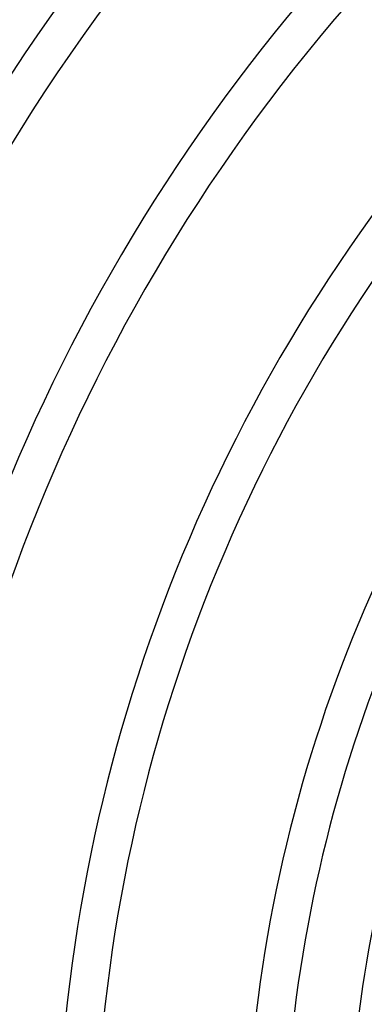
# Model space of a CAD drawing. Header units: millimetres. Extents: x -215 to 215, y -215 to 215.
# Tile 33 of 57: x -71 to -56, y 8 to 49. Entities that reach past the tile are written whole.
import ezdxf

# ---------------------------------------------------------------- set-up
doc = ezdxf.new("R2010")
doc.units = ezdxf.units.MM
doc.layers.add('MAIN-1', color=7, linetype='Continuous')
doc.layers.add('MAIN-2', color=7, linetype='Continuous')

msp = doc.modelspace()

# ---------------------------------------------------------------- linework, layer by layer
at = {"layer": 'MAIN-1'}
for radius, start, end in [(85.115, 138.20258, 180.00002), (83.529, 138.11623, 180.00002), (77.189, 138.53174, 180.00002), (75.605, 138.43829, 180.00002), (69.264, 138.93642, 180.00002), (67.68, 138.83443, 180.00002), (61.34, 140.77911, 180.00002), (59.755, 142.72671, 180.00002), (57.06, 146.4427, 180)]:
    msp.add_arc((0, 0), radius, start, end, dxfattribs=at)
at = {"layer": 'MAIN-2'}
for radius, start, end in [(165, 0, 180.00002), (159.5, 89.99998, 179.99998), (158.5, 89.99998, 179.99998)]:
    msp.add_arc((0, 0), radius, start, end, dxfattribs=at)

doc.saveas('drawing.dxf')
